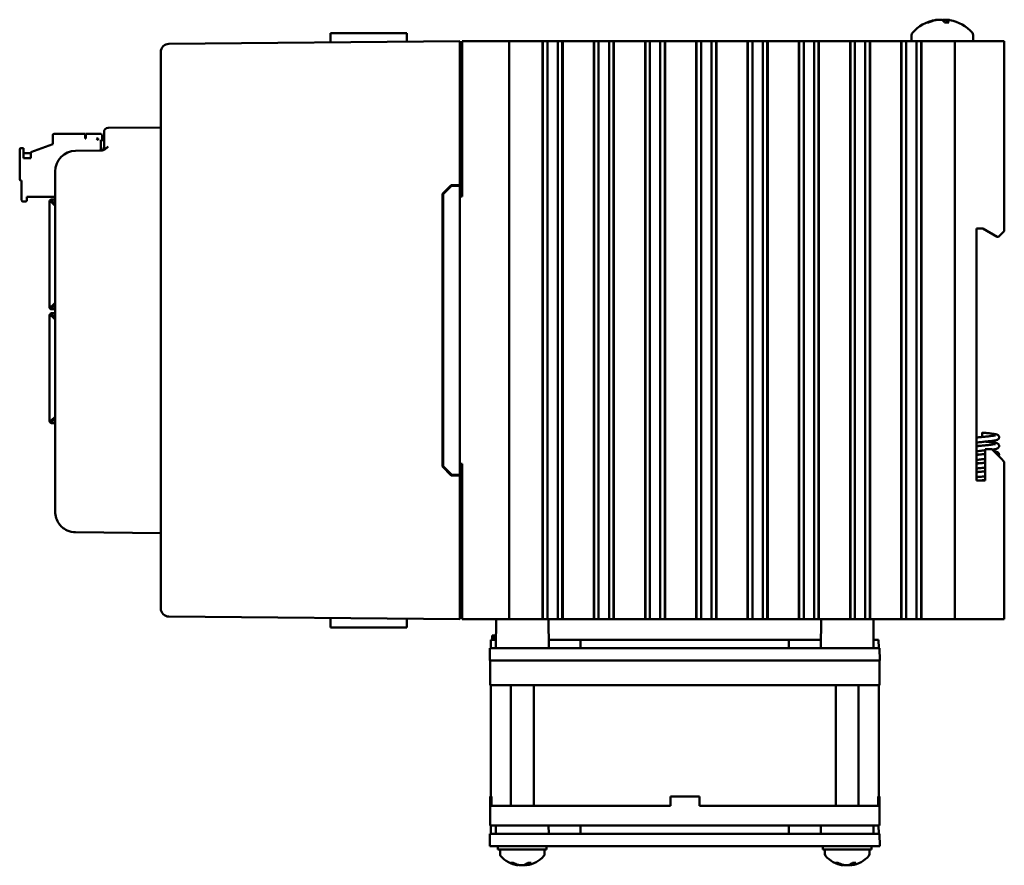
# Model space of a CAD drawing. Header units: inches. Extents: x 1 to 24, y 0.4 to 18.8.
# Tile 24 of 25: x 13.8 to 19.7, y 7 to 12.1. Entities that reach past the tile are written whole.
import ezdxf

# ---------------------------------------------------------------- set-up
doc = ezdxf.new("R2010")
doc.units = ezdxf.units.IN
doc.header["$LTSCALE"] = 0.8
doc.header["$MEASUREMENT"] = 0
doc.layers.add('Visible (ANSI)', color=7, linetype='Continuous', lineweight=50)

msp = doc.modelspace()

# ---------------------------------------------------------------- linework, layer by layer
at = {"layer": 'Visible (ANSI)'}
for p, q in [((19.2856, 12.114), (19.2789, 12.114)), ((19.4077, 12.114), (19.3818, 12.114)), ((19.3929, 12.1291), (19.3916, 12.114)), ((16.4438, 11.9991), (14.6823, 11.9838)), ((15.6617, 12.0491), (15.6612, 11.9923)), ((15.6617, 12.0491), (15.8737, 12.0491)), ((16.0225, 12.0491), (15.8737, 12.0491)), ((16.0225, 12.0491), (16.1229, 12.0491)), ((16.4438, 11.9991), (16.4438, 11.9491)), ((16.4588, 11.9991), (16.4588, 11.0591)), ((16.4588, 11.9991), (16.4638, 11.9991)), ((16.4638, 11.9991), (16.7238, 11.9991)), ((16.7238, 11.9991), (16.7438, 11.9991)), ((16.7438, 8.4991), (16.7438, 11.9991)), ((16.8188, 11.9991), (16.7438, 11.9991)), ((16.8188, 11.9991), (16.9415, 11.9991)), ((16.9456, 11.9991), (16.9415, 11.9991)), ((16.9456, 11.9991), (16.9468, 11.9991)), ((16.9456, 11.9991), (16.9456, 8.4991)), ((16.9468, 11.9991), (16.9479, 11.9991)), ((16.9468, 11.9991), (16.9468, 8.4991)), ((16.9479, 11.9991), (16.9632, 11.9991)), ((16.9479, 11.9991), (16.9479, 8.4991)), ((16.9632, 11.9991), (16.9753, 11.9991)), ((16.9753, 11.9991), (16.9921, 11.9991)), ((16.9753, 11.9991), (16.9753, 8.4991)), ((16.9921, 11.9991), (17.006, 11.9991)), ((17.006, 11.9991), (17.0076, 11.9991)), ((17.0076, 11.9991), (17.0215, 11.9991)), ((17.0215, 11.9991), (17.0383, 11.9991)), ((17.0383, 11.9991), (17.0504, 11.9991)), ((17.0383, 8.4991), (17.0383, 11.9991)), ((17.0504, 11.9991), (17.0657, 11.9991)), ((17.0657, 11.9991), (17.0668, 11.9991)), ((17.0657, 11.9991), (17.0657, 8.4991)), ((17.0668, 11.9991), (17.068, 11.9991)), ((17.0668, 11.9991), (17.0668, 8.4991)), ((17.0722, 11.9991), (17.068, 11.9991)), ((17.068, 11.9991), (17.068, 8.4991)), ((17.0722, 11.9991), (17.252, 11.9991)), ((17.2562, 11.9991), (17.252, 11.9991)), ((17.2562, 11.9991), (17.2573, 11.9991)), ((17.2562, 11.9991), (17.2562, 8.4991)), ((17.2573, 11.9991), (17.2585, 11.9991)), ((17.2573, 11.9991), (17.2573, 8.4991)), ((17.2585, 11.9991), (17.2738, 11.9991)), ((17.2585, 11.9991), (17.2585, 8.4991)), ((17.2738, 11.9991), (17.2858, 11.9991)), ((17.2858, 11.9991), (17.3027, 11.9991)), ((17.2858, 11.9991), (17.2858, 8.4991)), ((17.3027, 11.9991), (17.3166, 11.9991)), ((17.3166, 11.9991), (17.3182, 11.9991)), ((17.3182, 11.9991), (17.3321, 11.9991)), ((17.3321, 11.9991), (17.3489, 11.9991)), ((17.3489, 8.4991), (17.3489, 11.9991)), ((17.3489, 11.9991), (17.361, 11.9991)), ((17.361, 11.9991), (17.3762, 11.9991)), ((17.3762, 11.9991), (17.3774, 11.9991)), ((17.3762, 11.9991), (17.3762, 8.4991)), ((17.3774, 11.9991), (17.3786, 11.9991)), ((17.3774, 11.9991), (17.3774, 8.4991)), ((17.3827, 11.9991), (17.3786, 11.9991)), ((17.3786, 11.9991), (17.3786, 8.4991)), ((17.3827, 11.9991), (17.5626, 11.9991)), ((17.5667, 11.9991), (17.5626, 11.9991)), ((17.5667, 11.9991), (17.5679, 11.9991)), ((17.5667, 11.9991), (17.5667, 8.4991)), ((17.5679, 11.9991), (17.569, 11.9991)), ((17.5679, 11.9991), (17.5679, 8.4991)), ((17.569, 11.9991), (17.5843, 11.9991)), ((17.569, 11.9991), (17.569, 8.4991)), ((17.5843, 11.9991), (17.5964, 11.9991)), ((17.5964, 11.9991), (17.6132, 11.9991)), ((17.5964, 11.9991), (17.5964, 8.4991)), ((17.6132, 11.9991), (17.6271, 11.9991)), ((17.6271, 11.9991), (17.6287, 11.9991)), ((17.6287, 11.9991), (17.6426, 11.9991)), ((17.6426, 11.9991), (17.6594, 11.9991)), ((17.6594, 8.4991), (17.6594, 11.9991)), ((17.6594, 11.9991), (17.6715, 11.9991)), ((17.6715, 11.9991), (17.6868, 11.9991)), ((17.6868, 11.9991), (17.688, 11.9991)), ((17.6868, 11.9991), (17.6868, 8.4991)), ((17.688, 11.9991), (17.6891, 11.9991)), ((17.688, 11.9991), (17.688, 8.4991)), ((17.6933, 11.9991), (17.6891, 11.9991)), ((17.6891, 11.9991), (17.6891, 8.4991)), ((17.6933, 11.9991), (17.8731, 11.9991)), ((17.8773, 11.9991), (17.8731, 11.9991)), ((17.8773, 11.9991), (17.8784, 11.9991)), ((17.8773, 11.9991), (17.8773, 8.4991)), ((17.8784, 11.9991), (17.8796, 11.9991)), ((17.8784, 11.9991), (17.8784, 8.4991)), ((17.8796, 11.9991), (17.8949, 11.9991)), ((17.8796, 11.9991), (17.8796, 8.4991)), ((17.8949, 11.9991), (17.907, 11.9991)), ((17.907, 11.9991), (17.9238, 11.9991)), ((17.907, 11.9991), (17.907, 8.4991)), ((17.9238, 11.9991), (17.9377, 11.9991)), ((17.9377, 11.9991), (17.9393, 11.9991)), ((17.9393, 11.9991), (17.9532, 11.9991)), ((17.9532, 11.9991), (17.97, 11.9991)), ((17.97, 8.4991), (17.97, 11.9991)), ((17.97, 11.9991), (17.9821, 11.9991)), ((17.9821, 11.9991), (17.9974, 11.9991)), ((17.9974, 11.9991), (17.9985, 11.9991)), ((17.9974, 11.9991), (17.9974, 8.4991)), ((17.9985, 11.9991), (17.9997, 11.9991)), ((17.9985, 11.9991), (17.9985, 8.4991)), ((18.0038, 11.9991), (17.9997, 11.9991)), ((17.9997, 11.9991), (17.9997, 8.4991)), ((18.0038, 11.9991), (18.1837, 11.9991)), ((18.1878, 11.9991), (18.1837, 11.9991)), ((18.1878, 11.9991), (18.189, 11.9991)), ((18.1878, 11.9991), (18.1878, 8.4991)), ((18.189, 11.9991), (18.1902, 11.9991)), ((18.189, 11.9991), (18.189, 8.4991)), ((18.1902, 11.9991), (18.2054, 11.9991)), ((18.1902, 11.9991), (18.1902, 8.4991)), ((18.2054, 11.9991), (18.2175, 11.9991)), ((18.2175, 11.9991), (18.2344, 11.9991)), ((18.2175, 11.9991), (18.2175, 8.4991)), ((18.2344, 11.9991), (18.2482, 11.9991)), ((18.2482, 11.9991), (18.2498, 11.9991)), ((18.2498, 11.9991), (18.2637, 11.9991)), ((18.2637, 11.9991), (18.2806, 11.9991)), ((18.2806, 8.4991), (18.2806, 11.9991)), ((18.2806, 11.9991), (18.2926, 11.9991)), ((18.2926, 11.9991), (18.3079, 11.9991)), ((18.3079, 11.9991), (18.3091, 11.9991)), ((18.3079, 11.9991), (18.3079, 8.4991)), ((18.3091, 11.9991), (18.3102, 11.9991)), ((18.3091, 11.9991), (18.3091, 8.4991)), ((18.3144, 11.9991), (18.3102, 11.9991)), ((18.3102, 11.9991), (18.3102, 8.4991)), ((18.3144, 11.9991), (18.4942, 11.9991)), ((18.4984, 11.9991), (18.4942, 11.9991)), ((18.4984, 11.9991), (18.4996, 11.9991)), ((18.4984, 11.9991), (18.4984, 8.4991)), ((18.4996, 11.9991), (18.5007, 11.9991)), ((18.4996, 11.9991), (18.4996, 8.4991)), ((18.5007, 11.9991), (18.516, 11.9991)), ((18.5007, 11.9991), (18.5007, 8.4991)), ((18.516, 11.9991), (18.5281, 11.9991)), ((18.5281, 11.9991), (18.5449, 11.9991)), ((18.5281, 11.9991), (18.5281, 8.4991)), ((18.5449, 11.9991), (18.5588, 11.9991)), ((18.5588, 11.9991), (18.5604, 11.9991)), ((18.5604, 11.9991), (18.5743, 11.9991)), ((18.5743, 11.9991), (18.5911, 11.9991)), ((18.5911, 8.4991), (18.5911, 11.9991)), ((18.5911, 11.9991), (18.6032, 11.9991)), ((18.6032, 11.9991), (18.6185, 11.9991)), ((18.6185, 11.9991), (18.6196, 11.9991)), ((18.6185, 11.9991), (18.6185, 8.4991)), ((18.6196, 11.9991), (18.6208, 11.9991)), ((18.6196, 11.9991), (18.6196, 8.4991)), ((18.6249, 11.9991), (18.6208, 11.9991)), ((18.6208, 11.9991), (18.6208, 8.4991)), ((18.6249, 11.9991), (18.8048, 11.9991)), ((18.809, 11.9991), (18.8048, 11.9991)), ((18.809, 11.9991), (18.8101, 11.9991)), ((18.809, 11.9991), (18.809, 8.4991)), ((18.8101, 11.9991), (18.8113, 11.9991)), ((18.8101, 11.9991), (18.8101, 8.4991)), ((18.8113, 11.9991), (18.8266, 11.9991)), ((18.8113, 11.9991), (18.8113, 8.4991)), ((18.8266, 11.9991), (18.8386, 11.9991)), ((18.8386, 11.9991), (18.8555, 11.9991)), ((18.8386, 11.9991), (18.8386, 8.4991)), ((18.8555, 11.9991), (18.8693, 11.9991)), ((18.8693, 11.9991), (18.871, 11.9991)), ((18.871, 11.9991), (18.8848, 11.9991)), ((18.8848, 11.9991), (18.9017, 11.9991)), ((18.9017, 8.4991), (18.9017, 11.9991)), ((18.9017, 11.9991), (18.9137, 11.9991)), ((18.9137, 11.9991), (18.929, 11.9991)), ((18.929, 11.9991), (18.9302, 11.9991)), ((18.929, 11.9991), (18.929, 8.4991)), ((18.9302, 11.9991), (18.9313, 11.9991)), ((18.9302, 11.9991), (18.9302, 8.4991)), ((18.9355, 11.9991), (18.9313, 11.9991)), ((18.9313, 11.9991), (18.9313, 8.4991)), ((18.9355, 11.9991), (19.1154, 11.9991)), ((19.1195, 11.9991), (19.1154, 11.9991)), ((19.1195, 11.9991), (19.1207, 11.9991)), ((19.1195, 11.9991), (19.1195, 8.4991)), ((19.1207, 11.9991), (19.1218, 11.9991)), ((19.1207, 11.9991), (19.1207, 8.4991)), ((19.1218, 11.9991), (19.1371, 11.9991)), ((19.1218, 11.9991), (19.1218, 8.4991)), ((19.1371, 11.9991), (19.1492, 11.9991)), ((19.1492, 11.9991), (19.166, 11.9991)), ((19.1492, 11.9991), (19.1492, 8.4991)), ((19.166, 11.9991), (19.1799, 11.9991)), ((19.1799, 11.9991), (19.1815, 11.9991)), ((19.1815, 11.9991), (19.1954, 11.9991)), ((19.1823, 12.0372), (19.1823, 11.9991)), ((19.1954, 11.9991), (19.2122, 11.9991)), ((19.2122, 8.4991), (19.2122, 11.9991)), ((19.2122, 11.9991), (19.2243, 11.9991)), ((19.2243, 11.9991), (19.2396, 11.9991)), ((19.2396, 11.9991), (19.2407, 11.9991)), ((19.2396, 11.9991), (19.2396, 8.4991)), ((19.2407, 11.9991), (19.2419, 11.9991)), ((19.2407, 11.9991), (19.2407, 8.4991)), ((19.246, 11.9991), (19.2419, 11.9991)), ((19.2419, 11.9991), (19.2419, 8.4991)), ((19.246, 11.9991), (19.4238, 11.9991)), ((19.4438, 11.9991), (19.4238, 11.9991)), ((19.4438, 11.9991), (19.4638, 11.9991)), ((19.4438, 11.9991), (19.4438, 8.4991)), ((19.4638, 11.9991), (19.7238, 11.9991)), ((19.5553, 12.0372), (19.5553, 11.9991)), ((19.7238, 11.9991), (19.7438, 11.9991)), ((19.7438, 10.8501), (19.7438, 11.9991)), ((14.6328, 11.9333), (14.6328, 11.9338)), ((14.6328, 11.9333), (14.6328, 8.5649)), ((16.4438, 11.1291), (16.4438, 11.9491)), ((16.4438, 11.9301), (16.4588, 11.9301)), ((14.6328, 11.4776), (14.3135, 11.4749)), ((13.9787, 11.431), (13.9787, 11.3759)), ((13.9866, 11.4389), (14.1756, 11.4389)), ((14.1756, 11.4113), (14.1756, 11.4389)), ((14.1795, 11.4113), (14.1756, 11.4113)), ((14.1795, 11.4389), (14.2661, 11.4389)), ((14.1795, 11.4113), (14.1795, 11.4389)), ((14.2425, 11.4113), (14.2543, 11.3995)), ((14.2543, 11.4113), (14.2425, 11.4113)), ((14.2543, 11.4113), (14.2543, 11.3995)), ((14.27, 11.3377), (14.27, 11.3995)), ((14.27, 11.3995), (14.2888, 11.3995)), ((14.2779, 11.3995), (14.2779, 11.4271)), ((14.2888, 11.4249), (14.2888, 11.4499)), ((14.2888, 11.4249), (14.2888, 11.3619)), ((13.7779, 11.3444), (13.7779, 11.1633)), ((13.8015, 11.3523), (13.7858, 11.3523)), ((13.8015, 11.2908), (13.8015, 11.3523)), ((13.8449, 11.3272), (13.9787, 11.3759)), ((14.2705, 11.337), (14.1167, 11.3356)), ((13.8015, 11.3208), (13.8449, 11.3208)), ((13.8449, 11.2908), (13.8015, 11.2908)), ((13.8449, 11.3272), (13.8449, 11.2908)), ((13.9928, 11.2106), (13.9928, 9.1501)), ((13.7858, 11.1554), (13.7897, 11.1554)), ((13.7897, 11.1554), (13.7897, 11.0373)), ((16.3388, 11.0753), (16.3917, 11.1287)), ((16.3438, 11.0733), (16.3938, 11.1237)), ((16.3917, 11.1287), (16.4438, 11.1291)), ((16.4438, 11.1241), (16.3938, 11.1237)), ((16.4438, 11.1241), (16.4438, 11.1291)), ((16.4438, 9.3741), (16.4438, 11.1241)), ((13.8212, 11.0373), (13.8212, 11.057)), ((13.8212, 11.057), (13.9928, 11.057)), ((13.9928, 11.0413), (13.9713, 11.0413)), ((13.9713, 11.0413), (13.9713, 11.0379)), ((13.9713, 11.0323), (13.9713, 11.0379)), ((16.3388, 9.423), (16.3388, 11.0753)), ((16.3438, 11.0733), (16.3438, 9.425)), ((16.4438, 11.0591), (16.4588, 11.0591)), ((13.7976, 11.0294), (13.8134, 11.0294)), ((13.9595, 11.0295), (13.9595, 10.3929)), ((13.9595, 11.0295), (13.963, 11.0295)), ((13.963, 11.0295), (13.9686, 11.0295)), ((13.9928, 11.003), (13.9713, 11.0244)), ((13.9765, 11.0295), (13.9928, 11.0132)), ((13.9792, 11.0256), (13.9792, 11.0268)), ((13.9792, 11.0256), (13.9792, 11.0165)), ((19.5758, 9.3381), (19.5758, 10.8651)), ((19.5758, 10.8651), (19.6138, 10.8651)), ((19.6138, 10.8651), (19.7004, 10.8151)), ((19.7004, 10.8151), (19.7088, 10.8151)), ((19.7088, 10.8151), (19.7238, 10.8301)), ((19.7438, 10.8501), (19.7238, 10.8301)), ((13.9713, 10.3929), (13.9595, 10.3929)), ((13.9595, 10.3929), (13.9595, 10.3878)), ((13.9674, 10.3929), (13.9674, 10.3878)), ((13.9713, 10.3929), (13.9928, 10.4143)), ((13.9713, 10.3838), (13.9765, 10.3838)), ((13.9928, 10.4041), (13.9765, 10.3878)), ((13.9765, 10.3878), (13.9765, 10.376)), ((13.9792, 10.4008), (13.9792, 10.3905)), ((13.9595, 10.3354), (13.9595, 10.3405)), ((13.9713, 10.3354), (13.9595, 10.3354)), ((13.9595, 9.6988), (13.9595, 10.3354)), ((13.9674, 10.3354), (13.9674, 10.3405)), ((13.9713, 10.376), (13.9765, 10.376)), ((13.9713, 10.3523), (13.9765, 10.3523)), ((13.9713, 10.3445), (13.9765, 10.3445)), ((13.9928, 10.314), (13.9713, 10.3354)), ((13.9928, 10.376), (13.9765, 10.376)), ((13.9765, 10.3523), (13.9928, 10.3523)), ((13.9765, 10.3405), (13.9765, 10.3523)), ((13.9765, 10.3405), (13.9928, 10.3242)), ((13.9792, 10.3378), (13.9792, 10.3275)), ((13.9713, 9.7039), (13.9928, 9.7253)), ((13.963, 9.6988), (13.9595, 9.6988)), ((13.9686, 9.6988), (13.963, 9.6988)), ((13.9713, 9.696), (13.9713, 9.6904)), ((13.9713, 9.6904), (13.9713, 9.687)), ((13.9928, 9.687), (13.9713, 9.687)), ((13.9928, 9.7151), (13.9765, 9.6988)), ((13.9792, 9.7118), (13.9792, 9.7027)), ((13.9792, 9.7015), (13.9792, 9.7027)), ((19.6098, 9.6287), (19.6098, 9.6024)), ((19.6678, 9.5281), (19.627, 9.5281)), ((19.627, 9.5281), (19.627, 9.3381)), ((19.7238, 9.4721), (19.6678, 9.5281)), ((16.4588, 9.4391), (16.4438, 9.4391)), ((16.4588, 9.4391), (16.4588, 8.4991)), ((19.7238, 9.4721), (19.7438, 9.4521)), ((19.7438, 8.4991), (19.7438, 9.4521)), ((16.3917, 9.3696), (16.3388, 9.423)), ((16.3938, 9.3746), (16.3438, 9.425)), ((16.4438, 9.3691), (16.3917, 9.3696)), ((16.4438, 9.3741), (16.3938, 9.3746)), ((16.4438, 9.3691), (16.4438, 9.3741)), ((16.4438, 8.5491), (16.4438, 9.3691)), ((19.627, 9.3381), (19.5758, 9.3381)), ((14.1167, 9.0252), (14.6328, 9.0206)), ((14.6328, 8.5645), (14.6328, 8.5649)), ((16.4438, 8.5681), (16.4588, 8.5681)), ((16.4438, 8.5491), (16.4438, 8.4991)), ((14.6823, 8.5145), (16.4438, 8.4991)), ((15.6617, 8.4491), (15.6612, 8.506)), ((16.4638, 8.4991), (16.4588, 8.4991)), ((16.4638, 8.4991), (16.7238, 8.4991)), ((16.6647, 8.4991), (16.6632, 8.3241)), ((16.7438, 8.4991), (16.7238, 8.4991)), ((16.7438, 8.4991), (16.8012, 8.4991)), ((16.8012, 8.4991), (16.8571, 8.4991)), ((16.9415, 8.4991), (16.8571, 8.4991)), ((16.9415, 8.4991), (16.9456, 8.4991)), ((16.9456, 8.4991), (16.9468, 8.4991)), ((16.9468, 8.4991), (16.9479, 8.4991)), ((16.9479, 8.4991), (16.9632, 8.4991)), ((16.9753, 8.4991), (16.9632, 8.4991)), ((16.9921, 8.4991), (16.9753, 8.4991)), ((16.9819, 8.4991), (16.9835, 8.3241)), ((17.006, 8.4991), (16.9921, 8.4991)), ((17.0076, 8.4991), (17.006, 8.4991)), ((17.0215, 8.4991), (17.0076, 8.4991)), ((17.0383, 8.4991), (17.0215, 8.4991)), ((17.0504, 8.4991), (17.0383, 8.4991)), ((17.0504, 8.4991), (17.0657, 8.4991)), ((17.0657, 8.4991), (17.0668, 8.4991)), ((17.0668, 8.4991), (17.068, 8.4991)), ((17.068, 8.4991), (17.0722, 8.4991)), ((17.252, 8.4991), (17.0722, 8.4991)), ((17.252, 8.4991), (17.2562, 8.4991)), ((17.2562, 8.4991), (17.2573, 8.4991)), ((17.2573, 8.4991), (17.2585, 8.4991)), ((17.2585, 8.4991), (17.2738, 8.4991)), ((17.2858, 8.4991), (17.2738, 8.4991)), ((17.3027, 8.4991), (17.2858, 8.4991)), ((17.3166, 8.4991), (17.3027, 8.4991)), ((17.3182, 8.4991), (17.3166, 8.4991)), ((17.3321, 8.4991), (17.3182, 8.4991)), ((17.3489, 8.4991), (17.3321, 8.4991)), ((17.361, 8.4991), (17.3489, 8.4991)), ((17.361, 8.4991), (17.3762, 8.4991)), ((17.3762, 8.4991), (17.3774, 8.4991)), ((17.3774, 8.4991), (17.3786, 8.4991)), ((17.3786, 8.4991), (17.3827, 8.4991)), ((17.5626, 8.4991), (17.3827, 8.4991)), ((17.5626, 8.4991), (17.5667, 8.4991)), ((17.5667, 8.4991), (17.5679, 8.4991)), ((17.5679, 8.4991), (17.569, 8.4991)), ((17.569, 8.4991), (17.5843, 8.4991)), ((17.5964, 8.4991), (17.5843, 8.4991)), ((17.6132, 8.4991), (17.5964, 8.4991)), ((17.6271, 8.4991), (17.6132, 8.4991)), ((17.6287, 8.4991), (17.6271, 8.4991)), ((17.6426, 8.4991), (17.6287, 8.4991)), ((17.6594, 8.4991), (17.6426, 8.4991)), ((17.6715, 8.4991), (17.6594, 8.4991)), ((17.6715, 8.4991), (17.6868, 8.4991)), ((17.6868, 8.4991), (17.688, 8.4991)), ((17.688, 8.4991), (17.6891, 8.4991)), ((17.6891, 8.4991), (17.6933, 8.4991)), ((17.8731, 8.4991), (17.6933, 8.4991)), ((17.8731, 8.4991), (17.8773, 8.4991)), ((17.8773, 8.4991), (17.8784, 8.4991)), ((17.8784, 8.4991), (17.8796, 8.4991)), ((17.8796, 8.4991), (17.8949, 8.4991)), ((17.907, 8.4991), (17.8949, 8.4991)), ((17.9238, 8.4991), (17.907, 8.4991)), ((17.9377, 8.4991), (17.9238, 8.4991)), ((17.9393, 8.4991), (17.9377, 8.4991)), ((17.9532, 8.4991), (17.9393, 8.4991)), ((17.97, 8.4991), (17.9532, 8.4991)), ((17.9821, 8.4991), (17.97, 8.4991)), ((17.9821, 8.4991), (17.9974, 8.4991)), ((17.9974, 8.4991), (17.9985, 8.4991)), ((17.9985, 8.4991), (17.9997, 8.4991)), ((17.9997, 8.4991), (18.0038, 8.4991)), ((18.1837, 8.4991), (18.0038, 8.4991)), ((18.1837, 8.4991), (18.1878, 8.4991)), ((18.1878, 8.4991), (18.189, 8.4991)), ((18.189, 8.4991), (18.1902, 8.4991)), ((18.1902, 8.4991), (18.2054, 8.4991)), ((18.2175, 8.4991), (18.2054, 8.4991)), ((18.2344, 8.4991), (18.2175, 8.4991)), ((18.2482, 8.4991), (18.2344, 8.4991)), ((18.2498, 8.4991), (18.2482, 8.4991)), ((18.2637, 8.4991), (18.2498, 8.4991)), ((18.2806, 8.4991), (18.2637, 8.4991)), ((18.2926, 8.4991), (18.2806, 8.4991)), ((18.2926, 8.4991), (18.3079, 8.4991)), ((18.3079, 8.4991), (18.3091, 8.4991)), ((18.3091, 8.4991), (18.3102, 8.4991)), ((18.3102, 8.4991), (18.3144, 8.4991)), ((18.4942, 8.4991), (18.3144, 8.4991)), ((18.4942, 8.4991), (18.4984, 8.4991)), ((18.4984, 8.4991), (18.4996, 8.4991)), ((18.4996, 8.4991), (18.5007, 8.4991)), ((18.5007, 8.4991), (18.516, 8.4991)), ((18.5281, 8.4991), (18.516, 8.4991)), ((18.5449, 8.4991), (18.5281, 8.4991)), ((18.5588, 8.4991), (18.5449, 8.4991)), ((18.5604, 8.4991), (18.5588, 8.4991)), ((18.5743, 8.4991), (18.5604, 8.4991)), ((18.5911, 8.4991), (18.5743, 8.4991)), ((18.6032, 8.4991), (18.5911, 8.4991)), ((18.6032, 8.4991), (18.6185, 8.4991)), ((18.6185, 8.4991), (18.6196, 8.4991)), ((18.6196, 8.4991), (18.6208, 8.4991)), ((18.6208, 8.4991), (18.6249, 8.4991)), ((18.7581, 8.4991), (18.6249, 8.4991)), ((18.6332, 8.4991), (18.6317, 8.3241)), ((18.7581, 8.4991), (18.809, 8.4991)), ((18.809, 8.4991), (18.8101, 8.4991)), ((18.8101, 8.4991), (18.8113, 8.4991)), ((18.8113, 8.4991), (18.8266, 8.4991)), ((18.8386, 8.4991), (18.8266, 8.4991)), ((18.8555, 8.4991), (18.8386, 8.4991)), ((18.8693, 8.4991), (18.8555, 8.4991)), ((18.871, 8.4991), (18.8693, 8.4991)), ((18.8848, 8.4991), (18.871, 8.4991)), ((18.9017, 8.4991), (18.8848, 8.4991)), ((18.9137, 8.4991), (18.9017, 8.4991)), ((18.9137, 8.4991), (18.929, 8.4991)), ((18.929, 8.4991), (18.9302, 8.4991)), ((18.9302, 8.4991), (18.9313, 8.4991)), ((18.9313, 8.4991), (18.9355, 8.4991)), ((19.1154, 8.4991), (18.9355, 8.4991)), ((18.9505, 8.4991), (18.952, 8.3241)), ((19.1154, 8.4991), (19.1195, 8.4991)), ((19.1195, 8.4991), (19.1207, 8.4991)), ((19.1207, 8.4991), (19.1218, 8.4991)), ((19.1218, 8.4991), (19.1371, 8.4991)), ((19.1492, 8.4991), (19.1371, 8.4991)), ((19.166, 8.4991), (19.1492, 8.4991)), ((19.1799, 8.4991), (19.166, 8.4991)), ((19.1815, 8.4991), (19.1799, 8.4991)), ((19.1954, 8.4991), (19.1815, 8.4991)), ((19.2122, 8.4991), (19.1954, 8.4991)), ((19.2243, 8.4991), (19.2122, 8.4991)), ((19.2243, 8.4991), (19.2396, 8.4991)), ((19.2396, 8.4991), (19.2407, 8.4991)), ((19.2407, 8.4991), (19.2419, 8.4991)), ((19.2419, 8.4991), (19.246, 8.4991)), ((19.4238, 8.4991), (19.246, 8.4991)), ((19.4238, 8.4991), (19.4438, 8.4991)), ((19.4638, 8.4991), (19.4438, 8.4991)), ((19.4638, 8.4991), (19.7238, 8.4991)), ((19.7438, 8.4991), (19.7238, 8.4991)), ((15.6617, 8.4491), (15.8737, 8.4491)), ((16.0225, 8.4491), (15.8737, 8.4491)), ((16.0225, 8.4491), (16.1229, 8.4491)), ((16.6326, 8.3241), (16.633, 8.3741)), ((16.6636, 8.3741), (16.633, 8.3741)), ((16.6408, 8.3741), (16.641, 8.3991)), ((16.6522, 8.3991), (16.641, 8.3991)), ((16.6549, 8.3991), (16.6522, 8.3991)), ((16.6522, 8.3741), (16.6522, 8.3991)), ((16.6612, 8.3991), (16.6549, 8.3991)), ((16.6552, 8.3741), (16.6549, 8.3991)), ((16.6611, 8.3741), (16.6612, 8.3991)), ((16.6638, 8.3991), (16.6612, 8.3991)), ((17.1767, 8.3741), (16.983, 8.3741)), ((17.1765, 8.3241), (17.1767, 8.3741)), ((18.4385, 8.3741), (17.1767, 8.3741)), ((18.6321, 8.3741), (18.4385, 8.3741)), ((18.4386, 8.3241), (18.4385, 8.3741)), ((18.9821, 8.3741), (18.9515, 8.3741)), ((18.9826, 8.3241), (18.9821, 8.3741)), ((16.6271, 8.3241), (16.6265, 8.2491)), ((16.6271, 8.3241), (16.7521, 8.3241)), ((16.7521, 8.3241), (18.863, 8.3241)), ((18.863, 8.3241), (18.988, 8.3241)), ((18.9887, 8.2491), (18.988, 8.3241)), ((16.6283, 8.2491), (16.6265, 8.2491)), ((16.6283, 8.2491), (16.7283, 8.2491)), ((16.6283, 8.2491), (16.6283, 8.0991)), ((16.7421, 8.2491), (16.7283, 8.2491)), ((16.7515, 8.2491), (16.7421, 8.2491)), ((16.7515, 8.2491), (18.8637, 8.2491)), ((18.8731, 8.2491), (18.8637, 8.2491)), ((18.8883, 8.2491), (18.8731, 8.2491)), ((18.8883, 8.2491), (18.9883, 8.2491)), ((18.9887, 8.2491), (18.9883, 8.2491)), ((18.9883, 8.0991), (18.9883, 8.2491)), ((16.7283, 8.0991), (16.6283, 8.0991)), ((16.6333, 7.4251), (16.6333, 8.0991)), ((16.7283, 8.0991), (18.8883, 8.0991)), ((16.7543, 7.3691), (16.7543, 8.0991)), ((16.8923, 7.3691), (16.8923, 8.0991)), ((18.7228, 7.3691), (18.7228, 8.0991)), ((18.8608, 7.3691), (18.8608, 8.0991)), ((18.9883, 8.0991), (18.8883, 8.0991)), ((18.9833, 7.4251), (18.9833, 8.0991)), ((16.6366, 7.4251), (16.6283, 7.4251)), ((16.6283, 7.3691), (16.6283, 7.4251)), ((16.6366, 7.4251), (16.6366, 7.3691)), ((17.7203, 7.3691), (17.7203, 7.4251)), ((17.8963, 7.4251), (17.7203, 7.4251)), ((17.8963, 7.3691), (17.8963, 7.4251)), ((18.9883, 7.4251), (18.98, 7.4251)), ((18.98, 7.3691), (18.98, 7.4251)), ((18.9883, 7.3691), (18.9883, 7.4251)), ((16.6283, 7.3691), (16.6283, 7.2491)), ((16.6283, 7.3691), (16.7283, 7.3691)), ((17.7203, 7.3691), (16.7283, 7.3691)), ((18.8883, 7.3691), (17.8963, 7.3691)), ((18.8883, 7.3691), (18.9883, 7.3691)), ((18.9883, 7.2491), (18.9883, 7.3691)), ((16.7283, 7.2491), (16.6283, 7.2491)), ((16.6326, 7.1991), (16.633, 7.2491)), ((16.6636, 7.2491), (16.6632, 7.1991)), ((18.8883, 7.2491), (16.7283, 7.2491)), ((16.983, 7.2491), (16.9835, 7.1991)), ((17.1765, 7.1991), (17.1767, 7.2491)), ((18.4386, 7.1991), (18.4385, 7.2491)), ((18.6321, 7.2491), (18.6317, 7.1991)), ((18.9883, 7.2491), (18.8883, 7.2491)), ((18.9515, 7.2491), (18.952, 7.1991)), ((18.9826, 7.1991), (18.9821, 7.2491)), ((16.6271, 7.1991), (16.6265, 7.1241)), ((16.6271, 7.1991), (16.7521, 7.1991)), ((16.7521, 7.1991), (18.863, 7.1991)), ((18.863, 7.1991), (18.988, 7.1991)), ((18.9887, 7.1241), (18.988, 7.1991)), ((16.7515, 7.1241), (16.6265, 7.1241)), ((16.6758, 7.1241), (16.6758, 7.1031)), ((16.9708, 7.1031), (16.6758, 7.1031)), ((16.6883, 7.0751), (16.6883, 7.1031)), ((16.7515, 7.1241), (18.8637, 7.1241)), ((16.9583, 7.0751), (16.9583, 7.1031)), ((16.9708, 7.1241), (16.9708, 7.1031)), ((18.6443, 7.1241), (18.6443, 7.1031)), ((18.9393, 7.1031), (18.6443, 7.1031)), ((18.6568, 7.0751), (18.6568, 7.1031)), ((18.9887, 7.1241), (18.8637, 7.1241)), ((18.9268, 7.0751), (18.9268, 7.1031)), ((18.9393, 7.1241), (18.9393, 7.1031)), ((16.7562, 7.0233), (16.7692, 7.0233)), ((16.797, 7.0081), (16.797, 7.0082)), ((16.7978, 7.0082), (16.798, 7.0108)), ((16.8489, 7.0082), (16.8481, 7.0172)), ((16.8496, 7.0081), (16.8496, 7.0082)), ((16.8561, 7.0233), (16.8754, 7.0233)), ((18.7243, 7.0233), (18.7369, 7.0233)), ((18.7664, 7.0083), (18.7666, 7.0107)), ((18.8172, 7.0083), (18.8164, 7.0176)), ((18.8237, 7.0233), (18.8432, 7.0233))]:
    msp.add_line(p, q, dxfattribs=at)
for centre, radius, start, end in [((19.3688, 11.8897), 0.2425, 100.82657, 138.45912), ((19.3688, 11.8897), 0.2425, 41.54088, 79.17343), ((19.2023, 12.0372), 0.02, 138.45912, 180), ((19.5353, 12.0372), 0.02, 0, 41.54088), ((14.6828, 11.9338), 0.05, 90.5, 180), ((14.3138, 11.4499), 0.025, 90.5, 180), ((13.9866, 11.431), 0.00787, 90, 180), ((14.2661, 11.4271), 0.0118, 0, 90), ((13.7858, 11.3444), 0.00787, 90, 180), ((14.1178, 11.2106), 0.125, 90.5, 180), ((14.2638, 11.3619), 0.025, 270.5, 0), ((13.7858, 11.1633), 0.00787, 180, 270), ((13.7976, 11.0373), 0.00787, 180, 270), ((13.8134, 11.0373), 0.00787, 270, 0), ((13.9713, 11.0295), 0.0118, 90, 180), ((13.9713, 11.0295), 0.00394, 90, 180), ((13.9713, 10.3878), 0.0118, 180, 270), ((13.9713, 10.3878), 0.00394, 180, 270), ((13.9713, 10.3405), 0.0118, 90, 180), ((13.9713, 10.3405), 0.00394, 90, 180), ((13.9713, 9.6988), 0.0118, 180, 270), ((13.9713, 9.6988), 0.00394, 180, 270), ((14.1178, 9.1501), 0.125, 180, 216.37208), ((14.6828, 8.5645), 0.05, 180, 269.5), ((16.7033, 7.0751), 0.015, 180, 221.61161), ((16.8233, 7.1816), 0.1755, 221.61161, 261.0937), ((16.8233, 7.1816), 0.1755, 278.9063, 318.38839), ((16.9433, 7.0751), 0.015, 318.38839, 0), ((18.6718, 7.0751), 0.015, 180, 221.61161), ((18.7918, 7.1816), 0.1755, 221.61161, 261.0439), ((18.7918, 7.1816), 0.1755, 278.9561, 318.38839), ((18.9118, 7.0751), 0.015, 318.38839, 0), ((16.8233, 7.1816), 0.1755, 261.0937, 261.36816), ((16.8233, 7.1816), 0.1755, 278.63184, 278.9063), ((18.7918, 7.1816), 0.1755, 261.0439, 261.11381), ((18.7918, 7.1816), 0.1755, 278.88619, 278.9561)]:
    msp.add_arc(centre, radius, start, end, dxfattribs=at)
for centre, major_axis, ratio, start_param, end_param in [((19.3711, 11.8905), (-0.0807, 0.2284), 0.965147, 6.148166, 6.347066), ((19.3656, 11.8905), (0.0626, 0.234), 0.941411, 0.440211, 0.639111), ((19.378, 11.8905), (-0.0218, 0.2413), 0.24677, 5.8685, 6.067399), ((19.3597, 11.8905), (0.0223, 0.2412), 0.325805, 5.920934, 6.119834), ((16.8266, 7.1811), (-0.0291, -0.173), 0.850606, 5.973845, 6.202606), ((16.8194, 7.1811), (0.0243, -0.1737), 0.778015, 5.723277, 5.952038), ((16.8287, 7.1811), (-0.0179, -0.1745), 0.51853, 0.275669, 0.50443), ((16.8273, 7.1811), (-0.0243, -0.1737), 0.778015, 0.331147, 0.334429), ((16.8184, 7.1811), (0.0195, -0.1743), 0.622171, 0.153004, 0.381765), ((18.795, 7.1811), (-0.0297, -0.1728), 0.857863, 5.978412, 6.207173), ((18.788, 7.1811), (0.0248, -0.1736), 0.786746, 5.720095, 5.948856), ((18.7973, 7.1811), (-0.0177, -0.1745), 0.506434, 0.273995, 0.502756), ((18.7868, 7.1811), (0.0193, -0.1743), 0.611093, 0.154995, 0.383756)]:
    msp.add_ellipse(centre, major_axis=major_axis, ratio=ratio, start_param=start_param, end_param=end_param, dxfattribs=at)
for points, knots in [([(19.2765, 12.1135), (19.2765, 12.1135), (19.2765, 12.1135), (19.2772, 12.1138), (19.2781, 12.114), (19.2789, 12.114)], [0.017596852, 0.017596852, 0.017596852, 0.017596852, 0.01762601, 0.01762601, 0.023499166, 0.023499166, 0.023499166, 0.023499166]), ([(19.3441, 12.1296), (19.3435, 12.1299), (19.3426, 12.13), (19.3396, 12.1301), (19.337, 12.1299), (19.3308, 12.1292), (19.327, 12.1286), (19.3226, 12.1277), (19.3217, 12.1275), (19.3209, 12.1274)], [0.03899714, 0.03899714, 0.03899714, 0.03899714, 0.06091597, 0.06091597, 0.0912553, 0.0912553, 0.12159464, 0.12159464, 0.12829742, 0.12829742, 0.12829742, 0.12829742]), ([(19.3284, 12.1274), (19.3321, 12.1281), (19.3364, 12.1288), (19.3448, 12.1297), (19.3489, 12.13), (19.3561, 12.1301), (19.3596, 12.1299), (19.3652, 12.1292), (19.3674, 12.1286), (19.369, 12.1277), (19.3693, 12.1275), (19.3695, 12.1274)], [0, 0, 0, 0, 0.030458, 0.030458, 0.060916, 0.060916, 0.0912553, 0.0912553, 0.1215946, 0.1215946, 0.1282974, 0.1282974, 0.1282974, 0.1282974]), ([(19.3934, 12.1296), (19.3904, 12.1299), (19.3876, 12.13), (19.3814, 12.1301), (19.3779, 12.1299), (19.3723, 12.1292), (19.3702, 12.1286), (19.3688, 12.1279), (19.3688, 12.1278), (19.3688, 12.1278)], [0.03899714, 0.03899714, 0.03899714, 0.03899714, 0.06091597, 0.06091597, 0.0912553, 0.0912553, 0.12159464, 0.12159464, 0.12200406, 0.12200406, 0.12200406, 0.12200406]), ([(19.3945, 12.1274), (19.3933, 12.1281), (19.3927, 12.1288), (19.3933, 12.1297), (19.3944, 12.13), (19.3979, 12.1301), (19.4005, 12.1299), (19.4068, 12.1292), (19.4105, 12.1286), (19.4142, 12.1279), (19.4142, 12.1278), (19.4143, 12.1278)], [0, 0, 0, 0, 0.030458, 0.030458, 0.060916, 0.060916, 0.0912553, 0.0912553, 0.1215946, 0.1215946, 0.1220041, 0.1220041, 0.1220041, 0.1220041]), ([(19.4077, 12.114), (19.4079, 12.114), (19.4082, 12.1138), (19.4084, 12.1135), (19.4084, 12.1135), (19.4084, 12.1135)], [0.070224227, 0.070224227, 0.070224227, 0.070224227, 0.076097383, 0.076097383, 0.076126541, 0.076126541, 0.076126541, 0.076126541]), ([(14.2705, 11.337), (14.2744, 11.337), (14.2789, 11.3377), (14.2892, 11.3417), (14.294, 11.3448), (14.3036, 11.3522), (14.3085, 11.3572), (14.3134, 11.3622), (14.3135, 11.3623), (14.3135, 11.3623)], [0, 0, 0, 0, 0.0302867, 0.0302867, 0.0656682, 0.0656682, 0.1146511, 0.1146511, 0.1151055, 0.1151055, 0.1151055, 0.1151055]), ([(13.9686, 11.0295), (13.9689, 11.0286), (13.9694, 11.0278), (13.9703, 11.0261), (13.9708, 11.0252), (13.9713, 11.0244)], [-0.01526468, -0.01526468, -0.01526468, -0.01526468, -0.00763234, -0.00763234, 0, 0, 0, 0]), ([(13.9765, 11.0295), (13.9756, 11.03), (13.9748, 11.0305), (13.973, 11.0315), (13.9722, 11.0319), (13.9713, 11.0323)], [-0.01526468, -0.01526468, -0.01526468, -0.01526468, -0.00763234, -0.00763234, 0, 0, 0, 0]), ([(13.9713, 9.7039), (13.9708, 9.7031), (13.9703, 9.7022), (13.9694, 9.7005), (13.9689, 9.6996), (13.9686, 9.6988)], [-0.01526468, -0.01526468, -0.01526468, -0.01526468, -0.00763234, -0.00763234, 0, 0, 0, 0]), ([(13.9713, 9.696), (13.9722, 9.6964), (13.973, 9.6968), (13.9748, 9.6978), (13.9756, 9.6983), (13.9765, 9.6988)], [-0.01526468, -0.01526468, -0.01526468, -0.01526468, -0.00763234, -0.00763234, 0, 0, 0, 0]), ([(19.6098, 9.6287), (19.6193, 9.6278), (19.6289, 9.6269), (19.647, 9.6251), (19.6556, 9.6242), (19.6711, 9.6223), (19.6781, 9.6214), (19.69, 9.6194), (19.6948, 9.6185), (19.7011, 9.6163), (19.7033, 9.6155), (19.7065, 9.6131), (19.7072, 9.6124), (19.7093, 9.6103), (19.7105, 9.6085), (19.7119, 9.6051), (19.7123, 9.6036), (19.7126, 9.6004), (19.7125, 9.5987), (19.7117, 9.5953), (19.711, 9.5936), (19.7092, 9.5907), (19.708, 9.5895), (19.7058, 9.5875), (19.7047, 9.5867), (19.7022, 9.5853), (19.7009, 9.5848), (19.6963, 9.5831), (19.693, 9.5824), (19.685, 9.5808), (19.6805, 9.5801), (19.6676, 9.5784), (19.6584, 9.5773), (19.6395, 9.5753), (19.6298, 9.5744), (19.6106, 9.5725), (19.6008, 9.5716), (19.5862, 9.5702), (19.5809, 9.5696), (19.5758, 9.5691)], [0, 0, 0, 0, 0.0728813, 0.0728813, 0.1450202, 0.1450202, 0.218815, 0.218815, 0.2967807, 0.2967807, 0.3346159, 0.3346159, 0.3458628, 0.3458628, 0.3655469, 0.3655469, 0.3786091, 0.3786091, 0.3930253, 0.3930253, 0.4091573, 0.4091573, 0.42532, 0.42532, 0.4424665, 0.4424665, 0.466294, 0.466294, 0.5248431, 0.5248431, 0.5807184, 0.5807184, 0.665026, 0.665026, 0.7400516, 0.7400516, 0.8127045, 0.8127045, 0.8551553, 0.8551553, 0.8551553, 0.8551553]), ([(19.5758, 9.5991), (19.5847, 9.6), (19.5943, 9.601), (19.6134, 9.6028), (19.623, 9.6037), (19.6411, 9.6055), (19.6498, 9.6064), (19.6649, 9.6081), (19.6717, 9.609), (19.6821, 9.6106), (19.6862, 9.6115), (19.6889, 9.6122), (19.6894, 9.6124), (19.6894, 9.6124)], [11.0376623, 11.0376623, 11.0376623, 11.0376623, 11.1112429, 11.1112429, 11.1836872, 11.1836872, 11.2549424, 11.2549424, 11.3247436, 11.3247436, 11.3913693, 11.3913693, 11.4155055, 11.4155055, 11.4155055, 11.4155055]), ([(19.5758, 9.5466), (19.5826, 9.5473), (19.5898, 9.548), (19.6064, 9.5496), (19.6162, 9.5506), (19.6347, 9.5523), (19.6436, 9.5532), (19.6597, 9.555), (19.667, 9.5559), (19.6787, 9.5576), (19.6835, 9.5584), (19.6877, 9.5594), (19.6887, 9.5597), (19.6893, 9.5599), (19.6894, 9.5599), (19.6894, 9.5599)], [9.5578131, 9.5578131, 9.5578131, 9.5578131, 9.6136525, 9.6136525, 9.6864331, 9.6864331, 9.7579681, 9.7579681, 9.8281964, 9.8281964, 9.8959125, 9.8959125, 9.9249875, 9.9249875, 9.9357369, 9.9357369, 9.9357369, 9.9357369]), ([(19.6293, 9.5743), (19.6321, 9.5741), (19.6348, 9.5738), (19.6464, 9.5726), (19.6551, 9.5717), (19.6707, 9.5699), (19.6777, 9.569), (19.6897, 9.567), (19.6945, 9.566), (19.7009, 9.5639), (19.703, 9.5631), (19.7063, 9.5607), (19.7071, 9.56), (19.7092, 9.5579), (19.7105, 9.5561), (19.7119, 9.5526), (19.7123, 9.5511), (19.7126, 9.5481), (19.7125, 9.5465), (19.7121, 9.5446), (19.712, 9.5442), (19.7116, 9.5426), (19.7111, 9.5415), (19.7097, 9.5389), (19.7086, 9.5375), (19.7063, 9.5354), (19.7052, 9.5346), (19.7028, 9.5331), (19.7015, 9.5326), (19.6976, 9.5311), (19.695, 9.5304), (19.6884, 9.5289), (19.6844, 9.5282), (19.6767, 9.5271), (19.6733, 9.5266), (19.6697, 9.5262)], [1.5300752, 1.5300752, 1.5300752, 1.5300752, 1.5514289, 1.5514289, 1.6236222, 1.6236222, 1.6973688, 1.6973688, 1.775178, 1.775178, 1.8137865, 1.8137865, 1.8255127, 1.8255127, 1.845464, 1.845464, 1.8587555, 1.8587555, 1.8719896, 1.8719896, 1.8755882, 1.8755882, 1.8864366, 1.8864366, 1.9029456, 1.9029456, 1.9197274, 1.9197274, 1.9417168, 1.9417168, 1.9902603, 1.9902603, 2.0441217, 2.0441217, 2.0803509, 2.0803509, 2.0803509, 2.0803509]), ([(19.627, 9.5216), (19.626, 9.5215), (19.6251, 9.5214), (19.6147, 9.5204), (19.605, 9.5195), (19.5888, 9.5179), (19.5821, 9.5173), (19.5758, 9.5166)], [2.2022071, 2.2022071, 2.2022071, 2.2022071, 2.2094741, 2.2094741, 2.2823406, 2.2823406, 2.3351716, 2.3351716, 2.3351716, 2.3351716]), ([(19.5758, 9.4941), (19.5821, 9.4948), (19.5888, 9.4954), (19.605, 9.497), (19.6148, 9.4979), (19.6251, 9.4989), (19.626, 9.499), (19.627, 9.4991)], [8.0777181, 8.0777181, 8.0777181, 8.0777181, 8.1299575, 8.1299575, 8.2028121, 8.2028121, 8.2101332, 8.2101332, 8.2101332, 8.2101332]), ([(19.6798, 9.5161), (19.6828, 9.5156), (19.6856, 9.5152), (19.6938, 9.5136), (19.6979, 9.5129), (19.7043, 9.5097), (19.7062, 9.5085), (19.7089, 9.5057), (19.7097, 9.5047), (19.7112, 9.502), (19.712, 9.5001), (19.7126, 9.4964), (19.7126, 9.4945), (19.7119, 9.4908), (19.7112, 9.4891), (19.7101, 9.4872), (19.7098, 9.4868), (19.7095, 9.4864)], [3.1625141, 3.1625141, 3.1625141, 3.1625141, 3.1975082, 3.1975082, 3.2779191, 3.2779191, 3.3066602, 3.3066602, 3.318542, 3.318542, 3.3355627, 3.3355627, 3.3516507, 3.3516507, 3.3676747, 3.3676747, 3.3723122, 3.3723122, 3.3723122, 3.3723122]), ([(19.6887, 9.5072), (19.6888, 9.5072), (19.6889, 9.5073), (19.6893, 9.5074), (19.6894, 9.5074), (19.6894, 9.5074)], [8.43756053, 8.43756053, 8.43756053, 8.43756053, 8.44208337, 8.44208337, 8.45566274, 8.45566274, 8.45566274, 8.45566274]), ([(19.627, 9.4691), (19.6256, 9.469), (19.6242, 9.4688), (19.6134, 9.4678), (19.6037, 9.4669), (19.588, 9.4654), (19.5817, 9.4647), (19.5758, 9.4641)], [3.6822871, 3.6822871, 3.6822871, 3.6822871, 3.6928824, 3.6928824, 3.7656804, 3.7656804, 3.8152615, 3.8152615, 3.8152615, 3.8152615]), ([(19.5758, 9.4416), (19.5818, 9.4423), (19.5881, 9.4429), (19.6039, 9.4444), (19.6137, 9.4453), (19.6244, 9.4463), (19.6257, 9.4465), (19.627, 9.4466)], [6.5976455, 6.5976455, 6.5976455, 6.5976455, 6.6469959, 6.6469959, 6.7199111, 6.7199111, 6.7300704, 6.7300704, 6.7300704, 6.7300704]), ([(19.5902, 9.4431), (19.5853, 9.4435), (19.5805, 9.444), (19.5759, 9.4445), (19.5758, 9.4445), (19.5758, 9.4445)], [7.45008262, 7.45008262, 7.45008262, 7.45008262, 7.48800248, 7.48800248, 7.48842922, 7.48842922, 7.48842922, 7.48842922]), ([(19.627, 9.4166), (19.6233, 9.4162), (19.6195, 9.4159), (19.6064, 9.4146), (19.5967, 9.4137), (19.5836, 9.4124), (19.5796, 9.412), (19.5758, 9.4116)], [5.1621803, 5.1621803, 5.1621803, 5.1621803, 5.1906789, 5.1906789, 5.2631351, 5.2631351, 5.295182, 5.295182, 5.295182, 5.295182]), ([(19.5758, 9.3891), (19.5846, 9.39), (19.5942, 9.391), (19.6114, 9.3926), (19.6193, 9.3934), (19.627, 9.3941)], [5.1177573, 5.1177573, 5.1177573, 5.1177573, 5.1906789, 5.1906789, 5.2501394, 5.2501394, 5.2501394, 5.2501394]), ([(19.5902, 9.3906), (19.586, 9.391), (19.5819, 9.3914), (19.5772, 9.3919), (19.5765, 9.3919), (19.5758, 9.392)], [5.97004701, 5.97004701, 5.97004701, 5.97004701, 6.00251243, 6.00251243, 6.00842449, 6.00842449, 6.00842449, 6.00842449]), ([(19.627, 9.3641), (19.6263, 9.364), (19.6257, 9.364), (19.6156, 9.363), (19.6059, 9.3621), (19.5894, 9.3605), (19.5824, 9.3598), (19.5758, 9.3591)], [6.6420571, 6.6420571, 6.6420571, 6.6420571, 6.6469959, 6.6469959, 6.7199111, 6.7199111, 6.7750138, 6.7750138, 6.7750138, 6.7750138]), ([(19.591, 9.3381), (19.5929, 9.3383), (19.5948, 9.3385), (19.6061, 9.3396), (19.6159, 9.3405), (19.6258, 9.3415), (19.6264, 9.3415), (19.627, 9.3416)], [3.67819234, 3.67819234, 3.67819234, 3.67819234, 3.69288244, 3.69288244, 3.76568044, 3.76568044, 3.77030081, 3.77030081, 3.77030081, 3.77030081]), ([(14.0171, 9.076), (14.0221, 9.0692), (14.0282, 9.0625), (14.0441, 9.0485), (14.0541, 9.0418), (14.0812, 9.0294), (14.0986, 9.0253), (14.1165, 9.0252), (14.1166, 9.0252), (14.1167, 9.0252)], [0, 0, 0, 0, 0.0646905, 0.0646905, 0.143745, 0.143745, 0.2537219, 0.2537219, 0.2542444, 0.2542444, 0.2542444, 0.2542444]), ([(16.7562, 7.0233), (16.7556, 7.0233), (16.7549, 7.0235), (16.7543, 7.0238), (16.7542, 7.0238), (16.7541, 7.0239)], [0.063402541, 0.063402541, 0.063402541, 0.063402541, 0.068700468, 0.068700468, 0.069550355, 0.069550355, 0.069550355, 0.069550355]), ([(16.7858, 7.0107), (16.7884, 7.01), (16.791, 7.0093), (16.7949, 7.0085), (16.7963, 7.0082), (16.7975, 7.0081), (16.7978, 7.0081), (16.7978, 7.0082)], [0, 0, 0, 0, 0.02452006, 0.02452006, 0.04904011, 0.04904011, 0.06378778, 0.06378778, 0.06378778, 0.06378778]), ([(16.797, 7.0082), (16.797, 7.0082), (16.797, 7.0081), (16.797, 7.0081), (16.797, 7.0081), (16.797, 7.0081)], [0.047947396, 0.047947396, 0.047947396, 0.047947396, 0.049040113, 0.049040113, 0.054490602, 0.054490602, 0.054490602, 0.054490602]), ([(16.8361, 7.0107), (16.8344, 7.01), (16.8321, 7.0093), (16.8266, 7.0085), (16.8234, 7.0082), (16.8172, 7.0081), (16.8137, 7.0082), (16.8071, 7.0089), (16.8038, 7.0094), (16.8002, 7.0102), (16.7993, 7.0104), (16.7985, 7.0107)], [0, 0, 0, 0, 0.0245201, 0.0245201, 0.0490401, 0.0490401, 0.0733788, 0.0733788, 0.0977174, 0.0977174, 0.1059587, 0.1059587, 0.1059587, 0.1059587]), ([(16.8207, 7.0082), (16.8209, 7.0082), (16.821, 7.0081), (16.8219, 7.0081), (16.8226, 7.0081), (16.8233, 7.0081)], [0.047947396, 0.047947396, 0.047947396, 0.047947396, 0.049040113, 0.049040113, 0.054490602, 0.054490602, 0.054490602, 0.054490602]), ([(16.8259, 7.0082), (16.8258, 7.0082), (16.8256, 7.0081), (16.8241, 7.0081), (16.8227, 7.0081), (16.8213, 7.0082)], [0.0479474, 0.0479474, 0.0479474, 0.0479474, 0.04904011, 0.04904011, 0.05945774, 0.05945774, 0.05945774, 0.05945774]), ([(16.8233, 7.0083), (16.8243, 7.0082), (16.8253, 7.0082), (16.8295, 7.0081), (16.8329, 7.0082), (16.8396, 7.0089), (16.8428, 7.0094), (16.8464, 7.0102), (16.8473, 7.0104), (16.8482, 7.0107)], [0.04114573, 0.04114573, 0.04114573, 0.04114573, 0.04904011, 0.04904011, 0.07337878, 0.07337878, 0.09771745, 0.09771745, 0.10595871, 0.10595871, 0.10595871, 0.10595871]), ([(16.8505, 7.0083), (16.8501, 7.0082), (16.8498, 7.0082), (16.8488, 7.0081), (16.8486, 7.0082), (16.8496, 7.0089), (16.8508, 7.0094), (16.853, 7.0102), (16.8536, 7.0104), (16.8542, 7.0107)], [0.04114347, 0.04114347, 0.04114347, 0.04114347, 0.04897067, 0.04897067, 0.07334406, 0.07334406, 0.09771745, 0.09771745, 0.10595871, 0.10595871, 0.10595871, 0.10595871]), ([(16.8769, 7.0239), (16.8769, 7.0238), (16.8768, 7.0238), (16.8763, 7.0235), (16.8758, 7.0233), (16.8754, 7.0233)], [0.015061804, 0.015061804, 0.015061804, 0.015061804, 0.015911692, 0.015911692, 0.021209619, 0.021209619, 0.021209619, 0.021209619]), ([(18.7243, 7.0233), (18.7237, 7.0233), (18.723, 7.0235), (18.7223, 7.0238), (18.7222, 7.0238), (18.7222, 7.0239)], [0.063402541, 0.063402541, 0.063402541, 0.063402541, 0.068700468, 0.068700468, 0.069550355, 0.069550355, 0.069550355, 0.069550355]), ([(18.7541, 7.0107), (18.7568, 7.01), (18.7593, 7.0093), (18.7634, 7.0085), (18.7648, 7.0082), (18.7661, 7.0081), (18.7664, 7.0081), (18.7664, 7.0083)], [0, 0, 0, 0, 0.02452006, 0.02452006, 0.04904011, 0.04904011, 0.06465135, 0.06465135, 0.06465135, 0.06465135]), ([(18.7544, 7.0107), (18.757, 7.01), (18.7595, 7.0093), (18.7628, 7.0086), (18.7638, 7.0084), (18.7646, 7.0083)], [0, 0, 0, 0, 0.02452006, 0.02452006, 0.0408588, 0.0408588, 0.0408588, 0.0408588]), ([(18.8041, 7.0107), (18.8025, 7.01), (18.8002, 7.0093), (18.7947, 7.0085), (18.7915, 7.0082), (18.7853, 7.0081), (18.7819, 7.0082), (18.7752, 7.0089), (18.772, 7.0094), (18.7683, 7.0102), (18.7674, 7.0104), (18.7665, 7.0107)], [0, 0, 0, 0, 0.0245201, 0.0245201, 0.0490401, 0.0490401, 0.0733788, 0.0733788, 0.0977174, 0.0977174, 0.1059587, 0.1059587, 0.1059587, 0.1059587]), ([(18.7921, 7.0083), (18.7911, 7.0082), (18.79, 7.0082), (18.7884, 7.0081), (18.7878, 7.0081), (18.7872, 7.0081)], [0.0408588, 0.0408588, 0.0408588, 0.0408588, 0.04904011, 0.04904011, 0.05367321, 0.05367321, 0.05367321, 0.05367321]), ([(18.7918, 7.0083), (18.7929, 7.0082), (18.7941, 7.0082), (18.7983, 7.0081), (18.8018, 7.0082), (18.8085, 7.0089), (18.8117, 7.0094), (18.8153, 7.0102), (18.8162, 7.0104), (18.817, 7.0107)], [0.04012887, 0.04012887, 0.04012887, 0.04012887, 0.04904011, 0.04904011, 0.07337878, 0.07337878, 0.09771745, 0.09771745, 0.10562145, 0.10562145, 0.10562145, 0.10562145]), ([(18.7918, 7.0083), (18.7928, 7.0082), (18.7937, 7.0082), (18.7953, 7.0081), (18.7959, 7.0081), (18.7965, 7.0081)], [0.04158151, 0.04158151, 0.04158151, 0.04158151, 0.04904011, 0.04904011, 0.05367321, 0.05367321, 0.05367321, 0.05367321]), ([(18.8192, 7.0083), (18.8187, 7.0082), (18.8183, 7.0082), (18.8172, 7.0081), (18.817, 7.0082), (18.8179, 7.0089), (18.8191, 7.0094), (18.8211, 7.0102), (18.8217, 7.0104), (18.8224, 7.0107)], [0.04012648, 0.04012648, 0.04012648, 0.04012648, 0.04897067, 0.04897067, 0.07334406, 0.07334406, 0.09771745, 0.09771745, 0.10595871, 0.10595871, 0.10595871, 0.10595871]), ([(18.8446, 7.0239), (18.8446, 7.0238), (18.8445, 7.0238), (18.8441, 7.0235), (18.8436, 7.0233), (18.8432, 7.0233)], [0.015061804, 0.015061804, 0.015061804, 0.015061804, 0.015911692, 0.015911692, 0.021209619, 0.021209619, 0.021209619, 0.021209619])]:
    msp.add_open_spline(points, degree=3, knots=knots, dxfattribs=at)
for points in [[(16.1229, 12.0491), (16.1231, 12.0228), (16.1234, 11.9964)], [(16.1229, 8.4491), (16.1231, 8.4755), (16.1234, 8.5019)]]:
    msp.add_rational_spline(points, [1.00000000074, 1.0000000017, 1.00000000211], degree=2, dxfattribs=at)
for points in [[(13.9765, 11.0295), (13.9748, 11.0326), (13.9731, 11.0357), (13.9713, 11.0379)], [(13.963, 11.0295), (13.9652, 11.0278), (13.9682, 11.0261), (13.9713, 11.0244)], [(13.9595, 10.8327), (13.9595, 10.8317), (13.9595, 10.8308), (13.9595, 10.83)], [(13.9595, 10.7211), (13.9595, 10.7203), (13.9595, 10.7194), (13.9595, 10.7185)], [(13.9595, 10.0098), (13.9595, 10.0089), (13.9595, 10.008), (13.9595, 10.0071)], [(13.9595, 9.8983), (13.9595, 9.8975), (13.9595, 9.8965), (13.9595, 9.8956)], [(13.9713, 9.7039), (13.9682, 9.7022), (13.9652, 9.7005), (13.963, 9.6988)], [(13.9713, 9.6904), (13.9731, 9.6926), (13.9748, 9.6957), (13.9765, 9.6988)], [(19.5902, 9.5481), (19.5853, 9.5486), (19.5804, 9.549), (19.5758, 9.5495)], [(19.5902, 9.4956), (19.5853, 9.4961), (19.5804, 9.4965), (19.5758, 9.497)], [(19.5894, 9.3381), (19.5848, 9.3386), (19.5802, 9.3391), (19.5758, 9.3395)], [(16.8496, 7.0081), (16.8496, 7.0081), (16.8497, 7.0081), (16.8498, 7.0082)]]:
    msp.add_open_spline(points, degree=3, dxfattribs=at)

doc.saveas('drawing.dxf')
